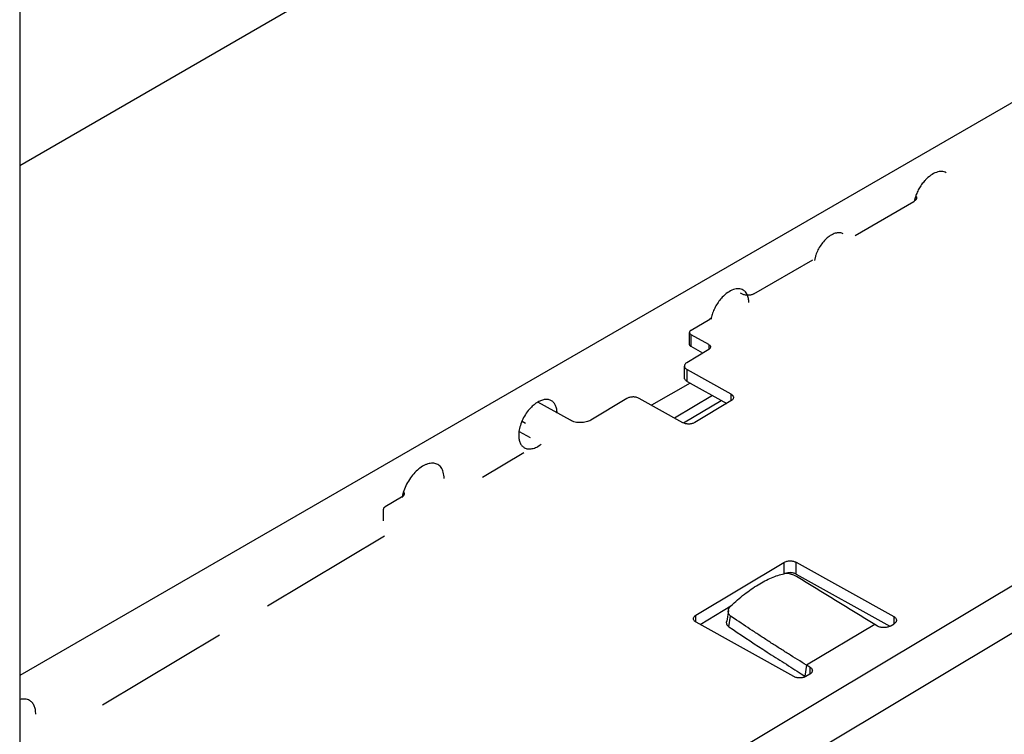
# Model space of a CAD drawing. Header units: inches. Extents: x 0 to 22, y 0 to 17.
# Tile 62 of 65: x 17.1 to 17.8, y 13 to 13.5. Entities that reach past the tile are written whole.
import ezdxf

# ---------------------------------------------------------------- set-up
doc = ezdxf.new("R2010")
doc.units = ezdxf.units.IN
doc.header["$LTSCALE"] = 1.21
doc.header["$MEASUREMENT"] = 0
doc.layers.get('0').update_dxf_attribs({"linetype": 'CONTINUOUS'})
doc.layers.add('COSMETIC', color=7, linetype='CONTINUOUS')

msp = doc.modelspace()

# ---------------------------------------------------------------- linework, layer by layer
at = {"color": 7, "linetype": 'CONTINUOUS'}
for p, q in [((17.09865, 14.00646), (17.09865, 10.7275)), ((17.70953, 13.36236), (17.70892, 13.35987)), ((17.66859, 13.33676), (17.70882, 13.35999)), ((17.70929, 13.36029), (17.70882, 13.35999)), ((17.64156, 13.32255), (17.64091, 13.31977)), ((17.59962, 13.29694), (17.63976, 13.32012)), ((17.59135, 13.2969), (17.59056, 13.29744)), ((17.55684, 13.27224), (17.56963, 13.27962)), ((17.57072, 13.28049), (17.56963, 13.27962)), ((17.09865, 12.69262), (18.0702, 13.27432)), ((17.55569, 13.26259), (17.55569, 13.27063)), ((17.55689, 13.26096), (17.55689, 13.26899)), ((17.56886, 13.26233), (17.55689, 13.26899)), ((17.56886, 13.26233), (17.56886, 13.25911)), ((17.55389, 13.25009), (17.56896, 13.25911)), ((17.56474, 13.25659), (17.55689, 13.26096)), ((17.5698, 13.25987), (17.56892, 13.25899)), ((17.57006, 13.26069), (17.5698, 13.25987)), ((17.09865, 12.66018), (18.08437, 13.25036)), ((17.55223, 13.23969), (17.55223, 13.24772)), ((17.55404, 13.23723), (17.55404, 13.24527)), ((17.55404, 13.24527), (17.5838, 13.2287)), ((17.55404, 13.23723), (17.58109, 13.22217)), ((17.5838, 13.2287), (17.5838, 13.22388)), ((17.47438, 13.21067), (17.45214, 13.22306)), ((17.51289, 13.22554), (17.4883, 13.21082)), ((17.551, 13.20906), (17.52124, 13.22563)), ((17.57132, 13.22761), (17.54548, 13.21214)), ((17.5515, 13.20888), (17.57726, 13.2243)), ((17.58395, 13.22388), (17.55935, 13.20915)), ((17.44152, 13.21002), (17.44376, 13.20877)), ((17.4393, 13.203), (17.43913, 13.20045)), ((17.43954, 13.20309), (17.44687, 13.19901)), ((17.41446, 13.17184), (17.44271, 13.18876)), ((17.35926, 13.15816), (17.34792, 13.15161)), ((17.36001, 13.15869), (17.35926, 13.15816)), ((17.34682, 13.142), (17.34682, 13.15003)), ((17.2678, 13.08403), (17.3476, 13.13181)), ((17.56, 13.07773), (17.62013, 13.11373)), ((17.62013, 13.11373), (17.62013, 13.10611)), ((17.62848, 13.10578), (17.62848, 13.11382)), ((17.62848, 13.11382), (17.69507, 13.07674)), ((17.62114, 13.10618), (17.62065, 13.10611)), ((17.62862, 13.1041), (17.62688, 13.10497)), ((17.62848, 13.10578), (17.69234, 13.07023)), ((17.56286, 13.07141), (17.58392, 13.08401)), ((17.58216, 13.08091), (17.58106, 13.07359)), ((17.56, 13.07291), (17.56, 13.07773)), ((17.58253, 13.06985), (17.58364, 13.07717)), ((17.58624, 13.07541), (17.58364, 13.07717)), ((17.69507, 13.07674), (17.69507, 13.07184)), ((17.62675, 13.03583), (17.56016, 13.07291)), ((17.68204, 13.07139), (17.63558, 13.04357)), ((17.68404, 13.07023), (17.68204, 13.07139)), ((17.69249, 13.07028), (17.69523, 13.07192)), ((17.15521, 13.01662), (17.23501, 13.0644)), ((17.63556, 13.04356), (17.63445, 13.03624)), ((17.63768, 13.04238), (17.63556, 13.04356)), ((17.63768, 13.04238), (17.63768, 13.03747)), ((17.62911, 13.03958), (17.63194, 13.03781)), ((17.63194, 13.03781), (17.63445, 13.03624)), ((17.63497, 13.0359), (17.63445, 13.03624)), ((17.63775, 13.03747), (17.63494, 13.03585))]:
    msp.add_line(p, q, dxfattribs=at)
for centre, radius, start, end in [((17.73668, 13.35561), 0.02764, 136.56002, 138.11266), ((17.66525, 13.31545), 0.02473, 161.45153, 163.3294), ((17.58921, 13.29425), 0.00613, 55.78183, 60.02545), ((17.5891, 13.29409), 0.00632, 47.53984, 55.7368), ((17.59601, 13.27489), 0.02616, 163.98654, 167.68662), ((17.59433, 13.27526), 0.02443, 167.7134, 170.2342), ((17.38755, 13.15324), 0.02841, 164.83028, 169.03051), ((17.38876, 13.15292), 0.02966, 163.47052, 164.84197), ((17.38555, 13.15365), 0.02637, 169.07396, 170.5424), ((17.62867, 13.06745), 0.03948, 101.71272, 102.5485), ((12.97854, 5.45504), 8.95161, 58.302524, 58.703378)]:
    msp.add_arc(centre, radius, start, end, dxfattribs=at)
for points, knots in [([(17.73087, 13.37958), (17.73041, 13.37984), (17.7294, 13.38026), (17.72774, 13.3805), (17.72596, 13.38037), (17.72337, 13.37968), (17.72006, 13.37787), (17.71774, 13.37581), (17.71661, 13.37462)], [0, 0, 0, 0, 0.097795, 0.199641, 0.308776, 0.427386, 0.694961, 1, 1, 1, 1]), ([(17.7161, 13.37407), (17.71535, 13.37324), (17.71394, 13.37146), (17.71212, 13.36859), (17.71062, 13.36554), (17.70985, 13.36342), (17.70953, 13.36236)], [0, 0, 0, 0, 0.248138, 0.501289, 0.753726, 1, 1, 1, 1]), ([(17.71055, 13.3624), (17.71055, 13.36221), (17.71049, 13.36182), (17.71024, 13.36126), (17.70983, 13.36074), (17.70948, 13.36044), (17.70929, 13.36029)], [0, 0, 0, 0, 0.224154, 0.460139, 0.717331, 1, 1, 1, 1]), ([(17.71012, 13.36368), (17.71026, 13.36349), (17.71047, 13.36308), (17.71055, 13.36262), (17.71055, 13.3624)], [0, 0, 0, 0, 0.516717, 1, 1, 1, 1]), ([(17.66056, 13.33784), (17.66023, 13.33803), (17.65952, 13.33835), (17.65836, 13.33859), (17.65712, 13.33863), (17.65532, 13.33838), (17.65296, 13.33749), (17.65021, 13.3357), (17.64758, 13.33325), (17.64521, 13.33028), (17.64323, 13.32694), (17.64222, 13.32454), (17.64181, 13.32332)], [0, 0, 0, 0, 0.043344, 0.087918, 0.134744, 0.184563, 0.294765, 0.419764, 0.557406, 0.703512, 0.852834, 1, 1, 1, 1]), ([(17.59227, 13.29956), (17.59182, 13.29982), (17.59081, 13.30024), (17.58915, 13.30048), (17.58737, 13.30035), (17.58478, 13.29966), (17.58147, 13.29785), (17.57915, 13.29579), (17.57802, 13.2946)], [0, 0, 0, 0, 0.097795, 0.199641, 0.308776, 0.427386, 0.694961, 1, 1, 1, 1]), ([(17.59962, 13.29694), (17.59934, 13.29678), (17.59873, 13.29649), (17.59772, 13.29618), (17.59663, 13.29599), (17.5955, 13.29592), (17.59437, 13.29598), (17.59328, 13.29616), (17.59226, 13.29646), (17.59164, 13.29674), (17.59135, 13.2969)], [0, 0, 0, 0, 0.113746, 0.236814, 0.366199, 0.498875, 0.631707, 0.761548, 0.885339, 1, 1, 1, 1]), ([(17.59511, 13.29629), (17.59489, 13.29677), (17.5944, 13.29765), (17.59373, 13.29842), (17.59337, 13.29875)], [0, 0, 0, 0, 0.514681, 1, 1, 1, 1]), ([(17.5961, 13.29109), (17.5961, 13.29202), (17.59596, 13.2938), (17.59545, 13.29553), (17.59511, 13.29629)], [0, 0, 0, 0, 0.526652, 1, 1, 1, 1]), ([(17.57802, 13.2946), (17.57719, 13.29373), (17.57564, 13.29186), (17.57365, 13.2888), (17.57202, 13.28553), (17.5712, 13.28325), (17.57087, 13.2821)], [0, 0, 0, 0, 0.247047, 0.500447, 0.753544, 1, 1, 1, 1]), ([(17.55569, 13.27063), (17.55568, 13.27049), (17.55573, 13.27019), (17.55595, 13.26976), (17.55633, 13.2694), (17.55665, 13.26921), (17.55682, 13.26911)], [0, 0, 0, 0, 0.216121, 0.445676, 0.70694, 1, 1, 1, 1]), ([(17.55679, 13.27221), (17.55662, 13.27211), (17.55632, 13.2719), (17.55596, 13.27151), (17.55574, 13.27108), (17.55569, 13.27078), (17.55569, 13.27063)], [0, 0, 0, 0, 0.288449, 0.547923, 0.78084, 1, 1, 1, 1]), ([(17.55689, 13.26096), (17.55671, 13.26106), (17.55638, 13.26128), (17.55599, 13.26167), (17.55575, 13.26212), (17.55569, 13.26244), (17.55569, 13.26259)], [0, 0, 0, 0, 0.290488, 0.550554, 0.782471, 1, 1, 1, 1]), ([(17.56893, 13.26221), (17.5691, 13.26212), (17.56942, 13.26192), (17.5698, 13.26156), (17.57003, 13.26114), (17.57007, 13.26084), (17.57006, 13.26069)], [0, 0, 0, 0, 0.292823, 0.554382, 0.78461, 1, 1, 1, 1]), ([(17.55393, 13.25021), (17.55368, 13.25006), (17.55322, 13.24972), (17.55277, 13.24918), (17.5525, 13.24874), (17.55231, 13.2483), (17.55224, 13.24795), (17.55223, 13.24772)], [0, 0, 0, 0, 0.286203, 0.54409, 0.664724, 0.780333, 1, 1, 1, 1]), ([(17.55223, 13.24772), (17.55223, 13.24749), (17.55232, 13.24701), (17.55269, 13.24634), (17.55328, 13.24574), (17.55377, 13.24542), (17.55404, 13.24527)], [0, 0, 0, 0, 0.216142, 0.449532, 0.70997, 1, 1, 1, 1]), ([(17.55404, 13.23723), (17.55377, 13.23738), (17.55328, 13.23771), (17.55269, 13.23831), (17.55232, 13.23897), (17.55223, 13.23945), (17.55223, 13.23968)], [0, 0, 0, 0, 0.290203, 0.550506, 0.78336, 1, 1, 1, 1]), ([(17.5838, 13.2287), (17.58407, 13.22855), (17.58455, 13.22822), (17.58514, 13.22762), (17.58551, 13.22696), (17.5856, 13.22648), (17.5856, 13.22625)], [0, 0, 0, 0, 0.290203, 0.550506, 0.78336, 1, 1, 1, 1]), ([(17.45221, 13.22311), (17.45131, 13.22259), (17.44954, 13.22135), (17.44797, 13.21988), (17.4472, 13.21907)], [0, 0, 0, 0, 0.481058, 1, 1, 1, 1]), ([(17.46146, 13.22403), (17.46085, 13.22438), (17.45944, 13.22489), (17.45712, 13.22495), (17.45463, 13.22435), (17.45302, 13.22358), (17.45221, 13.22311)], [0, 0, 0, 0, 0.217774, 0.450926, 0.710233, 1, 1, 1, 1]), ([(17.46529, 13.21556), (17.46529, 13.21649), (17.46514, 13.21828), (17.46443, 13.22073), (17.46321, 13.22271), (17.46207, 13.22367), (17.46146, 13.22403)], [0, 0, 0, 0, 0.289147, 0.54903, 0.782314, 1, 1, 1, 1]), ([(17.52124, 13.22563), (17.52095, 13.22579), (17.52032, 13.22608), (17.51929, 13.22638), (17.51819, 13.22656), (17.51704, 13.22661), (17.5159, 13.22653), (17.5148, 13.22633), (17.51379, 13.22601), (17.51317, 13.22571), (17.51289, 13.22554)], [0, 0, 0, 0, 0.114889, 0.239005, 0.369182, 0.502273, 0.635048, 0.764302, 0.886958, 1, 1, 1, 1]), ([(17.5856, 13.22625), (17.5856, 13.22603), (17.58552, 13.22557), (17.58518, 13.22493), (17.58465, 13.22435), (17.5842, 13.22403), (17.58395, 13.22388)], [0, 0, 0, 0, 0.218663, 0.452386, 0.711903, 1, 1, 1, 1]), ([(17.4472, 13.21907), (17.44615, 13.21796), (17.44421, 13.21554), (17.44187, 13.21155), (17.44016, 13.20734), (17.43949, 13.20442), (17.4393, 13.203)], [0, 0, 0, 0, 0.251757, 0.509376, 0.762159, 1, 1, 1, 1]), ([(17.4883, 13.21082), (17.48783, 13.21054), (17.4868, 13.21004), (17.48512, 13.20951), (17.48329, 13.20917), (17.48139, 13.20904), (17.47948, 13.20913), (17.47763, 13.20943), (17.47592, 13.20993), (17.47486, 13.2104), (17.47438, 13.21067)], [0, 0, 0, 0, 0.113042, 0.235698, 0.364952, 0.497727, 0.630818, 0.760995, 0.885111, 1, 1, 1, 1]), ([(17.55935, 13.20915), (17.55907, 13.20898), (17.55845, 13.20869), (17.55745, 13.20836), (17.55635, 13.20816), (17.55521, 13.20809), (17.55406, 13.20814), (17.55295, 13.20832), (17.55193, 13.20862), (17.55129, 13.2089), (17.551, 13.20906)], [0, 0, 0, 0, 0.113042, 0.235698, 0.364952, 0.497727, 0.630818, 0.760995, 0.885111, 1, 1, 1, 1]), ([(17.43913, 13.20045), (17.43913, 13.19952), (17.43927, 13.19773), (17.43999, 13.19528), (17.44121, 13.1933), (17.44235, 13.19234), (17.44296, 13.19198)], [0, 0, 0, 0, 0.289147, 0.54903, 0.782314, 1, 1, 1, 1]), ([(17.44296, 13.19198), (17.44333, 13.19177), (17.44414, 13.19141), (17.44545, 13.19113), (17.44687, 13.19109), (17.44835, 13.19131), (17.44989, 13.19176), (17.45204, 13.19271), (17.45357, 13.19373), (17.45455, 13.1945)], [0, 0, 0, 0, 0.102954, 0.208838, 0.320103, 0.4387, 0.565805, 0.701863, 1, 1, 1, 1]), ([(17.38397, 13.18044), (17.38355, 13.18068), (17.38264, 13.18108), (17.38115, 13.1814), (17.37955, 13.18142), (17.37788, 13.18117), (17.37614, 13.18063), (17.37371, 13.17953), (17.3707, 13.17748), (17.36737, 13.17425), (17.36441, 13.17036), (17.36199, 13.16602), (17.36079, 13.16293), (17.36033, 13.16136)], [0, 0, 0, 0, 0.043186, 0.087641, 0.134423, 0.184365, 0.237956, 0.295372, 0.421241, 0.559631, 0.706038, 0.854737, 1, 1, 1, 1]), ([(17.38614, 13.17848), (17.38585, 13.17888), (17.38519, 13.17961), (17.38439, 13.1802), (17.38397, 13.18044)], [0, 0, 0, 0, 0.507177, 1, 1, 1, 1]), ([(17.38821, 13.17106), (17.38821, 13.17178), (17.38813, 13.17319), (17.38775, 13.17518), (17.38711, 13.17696), (17.38649, 13.17801), (17.38614, 13.17848)], [0, 0, 0, 0, 0.278001, 0.53715, 0.777195, 1, 1, 1, 1]), ([(17.36099, 13.16057), (17.36099, 13.1604), (17.36095, 13.16006), (17.36075, 13.15957), (17.36043, 13.1591), (17.36016, 13.15882), (17.36001, 13.15869)], [0, 0, 0, 0, 0.228702, 0.466858, 0.72231, 1, 1, 1, 1]), ([(17.36055, 13.16186), (17.36069, 13.16166), (17.36091, 13.16125), (17.36099, 13.16079), (17.36099, 13.16057)], [0, 0, 0, 0, 0.516948, 1, 1, 1, 1]), ([(17.34792, 13.15161), (17.34776, 13.15151), (17.34745, 13.1513), (17.34709, 13.15091), (17.34687, 13.15048), (17.34682, 13.15018), (17.34682, 13.15003)], [0, 0, 0, 0, 0.288092, 0.547624, 0.781354, 1, 1, 1, 1]), ([(17.62013, 13.11373), (17.62041, 13.1139), (17.62103, 13.1142), (17.62203, 13.11452), (17.62313, 13.11472), (17.62427, 13.11479), (17.62542, 13.11474), (17.62653, 13.11456), (17.62755, 13.11426), (17.62819, 13.11398), (17.62848, 13.11382)], [0, 0, 0, 0, 0.113042, 0.235698, 0.364952, 0.497727, 0.630818, 0.760995, 0.885111, 1, 1, 1, 1]), ([(17.58387, 13.08409), (17.58681, 13.08687), (17.59135, 13.0908), (17.59769, 13.09545), (17.60237, 13.0985), (17.60699, 13.1011), (17.61149, 13.10323), (17.61583, 13.10488), (17.6187, 13.10568), (17.62009, 13.10599)], [0, 0, 0, 0, 0.28375, 0.420051, 0.55084, 0.674939, 0.791532, 0.899974, 1, 1, 1, 1]), ([(17.62427, 13.10674), (17.62373, 13.10673), (17.62266, 13.10664), (17.62163, 13.10636), (17.62114, 13.10618)], [0, 0, 0, 0, 0.513497, 1, 1, 1, 1]), ([(17.62688, 13.10497), (17.62638, 13.10518), (17.62537, 13.10554), (17.62387, 13.10595), (17.62266, 13.10615), (17.62176, 13.10621), (17.62134, 13.1062), (17.62114, 13.10618)], [0, 0, 0, 0, 0.275293, 0.542369, 0.787519, 0.898631, 1, 1, 1, 1]), ([(17.62848, 13.10578), (17.62819, 13.10594), (17.62755, 13.10623), (17.62653, 13.10653), (17.62542, 13.10671), (17.62466, 13.10674), (17.62427, 13.10674)], [0, 0, 0, 0, 0.228738, 0.475846, 0.735023, 1, 1, 1, 1]), ([(17.58364, 13.07717), (17.58334, 13.07736), (17.58295, 13.07773), (17.58256, 13.07833), (17.58226, 13.07896), (17.58208, 13.07984), (17.58211, 13.08055), (17.58216, 13.08091)], [0, 0, 0, 0, 0.25204, 0.375935, 0.498968, 0.746219, 1, 1, 1, 1]), ([(17.58216, 13.08091), (17.58225, 13.08149), (17.58266, 13.08267), (17.58341, 13.08366), (17.58387, 13.08409)], [0, 0, 0, 0, 0.484546, 1, 1, 1, 1]), ([(17.55835, 13.07536), (17.55835, 13.07558), (17.55843, 13.07604), (17.55877, 13.07668), (17.55931, 13.07726), (17.55976, 13.07758), (17.56, 13.07773)], [0, 0, 0, 0, 0.218663, 0.452386, 0.711903, 1, 1, 1, 1]), ([(17.56016, 13.07291), (17.55989, 13.07306), (17.5594, 13.07339), (17.55881, 13.07399), (17.55844, 13.07465), (17.55835, 13.07513), (17.55835, 13.07536)], [0, 0, 0, 0, 0.290203, 0.550506, 0.78336, 1, 1, 1, 1]), ([(17.58253, 13.06985), (17.58223, 13.07004), (17.58184, 13.07041), (17.58145, 13.07101), (17.58116, 13.07164), (17.58097, 13.07252), (17.581, 13.07323), (17.58106, 13.07359)], [0, 0, 0, 0, 0.252068, 0.375979, 0.499021, 0.746254, 1, 1, 1, 1]), ([(17.63556, 13.04356), (17.63141, 13.04616), (17.62518, 13.05005), (17.6169, 13.05529), (17.61071, 13.05924), (17.60456, 13.06323), (17.59639, 13.06861), (17.5903, 13.07269), (17.58624, 13.07541)], [0, 0, 0, 0, 0.250289, 0.375385, 0.500426, 0.625398, 0.750306, 1, 1, 1, 1]), ([(17.69507, 13.07674), (17.69534, 13.07659), (17.69583, 13.07626), (17.69642, 13.07566), (17.69679, 13.075), (17.69688, 13.07452), (17.69688, 13.07429)], [0, 0, 0, 0, 0.290177, 0.550497, 0.783418, 1, 1, 1, 1]), ([(17.69688, 13.07429), (17.69688, 13.07406), (17.69679, 13.07358), (17.69643, 13.07292), (17.69586, 13.07232), (17.69539, 13.07199), (17.69514, 13.07184)], [0, 0, 0, 0, 0.218082, 0.452081, 0.712101, 1, 1, 1, 1]), ([(17.58253, 13.06985), (17.5902, 13.06468), (17.60174, 13.05695), (17.61733, 13.04697), (17.62518, 13.04204), (17.62911, 13.03958)], [0, 0, 0, 0, 0.499588, 0.749697, 1, 1, 1, 1]), ([(17.69233, 13.07022), (17.69205, 13.07005), (17.69143, 13.06976), (17.69042, 13.06945), (17.68932, 13.06927), (17.68819, 13.06922), (17.68705, 13.06929), (17.68596, 13.06948), (17.68495, 13.06979), (17.68433, 13.07007), (17.68404, 13.07023)], [0, 0, 0, 0, 0.113411, 0.236912, 0.366811, 0.499805, 0.632582, 0.762096, 0.885477, 1, 1, 1, 1]), ([(17.63949, 13.03992), (17.63949, 13.0397), (17.6394, 13.03922), (17.63904, 13.03856), (17.63847, 13.03796), (17.638, 13.03763), (17.63775, 13.03747)], [0, 0, 0, 0, 0.218117, 0.452053, 0.712071, 1, 1, 1, 1]), ([(17.63777, 13.04231), (17.63803, 13.04216), (17.6385, 13.04184), (17.63906, 13.04126), (17.63941, 13.04061), (17.63949, 13.04015), (17.63949, 13.03992)], [0, 0, 0, 0, 0.290359, 0.550128, 0.782803, 1, 1, 1, 1]), ([(17.63494, 13.03585), (17.63466, 13.03569), (17.63405, 13.0354), (17.63306, 13.0351), (17.63198, 13.03492), (17.63086, 13.03486), (17.62974, 13.03492), (17.62866, 13.0351), (17.62765, 13.0354), (17.62704, 13.03567), (17.62675, 13.03583)], [0, 0, 0, 0, 0.113272, 0.236532, 0.366182, 0.499046, 0.631887, 0.761638, 0.885354, 1, 1, 1, 1]), ([(17.10537, 13.01958), (17.10491, 13.01985), (17.10391, 13.02027), (17.10227, 13.02057), (17.10051, 13.02053), (17.09932, 13.02029), (17.09872, 13.02012)], [0, 0, 0, 0, 0.231865, 0.471729, 0.726148, 1, 1, 1, 1]), ([(17.10961, 13.0102), (17.10961, 13.01123), (17.10945, 13.01321), (17.10866, 13.01592), (17.10731, 13.01813), (17.10604, 13.01919), (17.10537, 13.01958)], [0, 0, 0, 0, 0.289147, 0.54903, 0.782314, 1, 1, 1, 1])]:
    msp.add_open_spline(points, degree=3, knots=knots, dxfattribs=at)
at = {"layer": 'COSMETIC', "color": 4, "linetype": 'CONTINUOUS'}
for p, q in [((19.94052, 15.02519), (17.09865, 13.38435)), ((17.8694, 13.48154), (17.09865, 13.03653)), ((17.55604, 13.23612), (17.52972, 13.22091))]:
    msp.add_line(p, q, dxfattribs=at)

doc.saveas('drawing.dxf')
